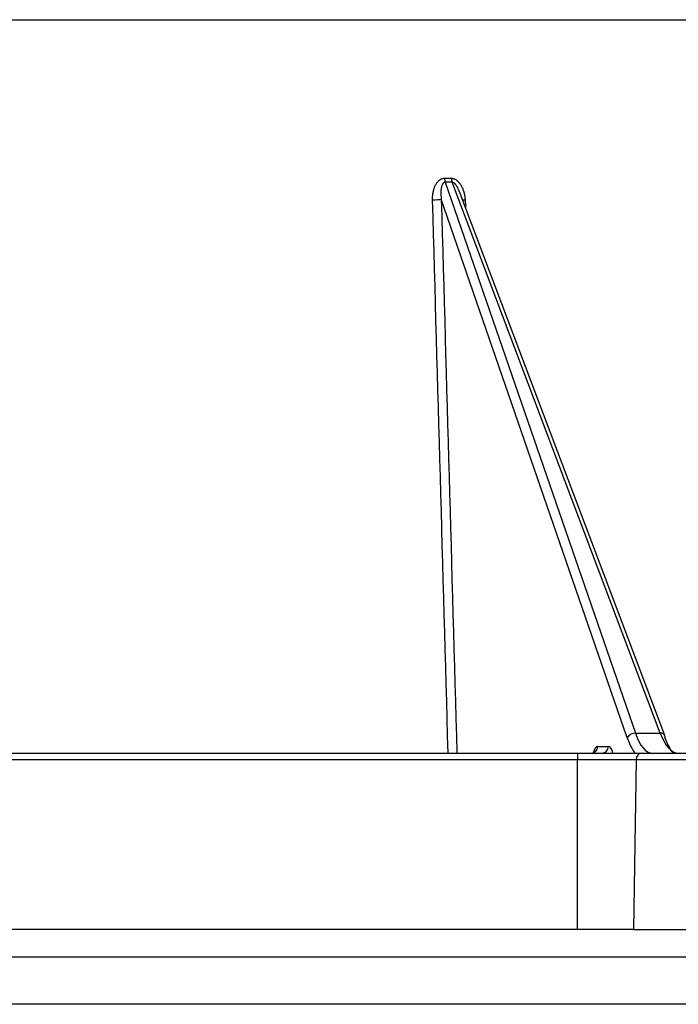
# Model space of a CAD drawing. Header units: millimetres. Extents: x 648 to 8064, y -571 to 3420.
# Tile 6 of 83: x 1027 to 1076, y -266 to -193. Entities that reach past the tile are written whole.
import ezdxf

# ---------------------------------------------------------------- set-up
doc = ezdxf.new("R2010")
doc.units = ezdxf.units.MM
doc.header["$MEASUREMENT"] = 0

# ---------------------------------------------------------------- blocks, each defined once
blk = doc.blocks.new('Links')
for p, q in [((555.813, -1494.024), (677.218, -1494.024)), ((593.507, -1505.699), (594.013, -1505.699)), ((594.066, -1505.992), (593.558, -1505.992)), ((593.558, -1505.992), (607.559, -1546.559)), ((609.387, -1546.559), (594.066, -1505.992)), ((606.965, -1546.904), (593.273, -1507.233)), ((609.727, -1546.736), (594.581, -1506.634)), ((607.559, -1546.559), (609.387, -1546.559)), ((604.792, -1547.533), (605.573, -1547.533)), ((488.146, -1548.024), (603.291, -1548.024)), ((603.291, -1548.515), (488.146, -1548.515)), ((603.291, -1548.024), (608.028, -1548.024)), ((603.291, -1548.024), (603.291, -1548.515)), ((607.614, -1548.515), (603.291, -1548.515)), ((603.291, -1561.024), (603.291, -1548.515)), ((607.614, -1548.515), (607.433, -1561.024)), ((623.822, -1548.515), (607.614, -1548.515)), ((608.028, -1548.024), (623.408, -1548.024)), ((603.291, -1561.024), (488.146, -1561.024)), ((607.433, -1561.024), (603.291, -1561.024)), ((607.433, -1561.024), (624.003, -1561.024)), ((545.719, -1563.024), (697.773, -1563.024)), ((698.752, -1566.524), (545.719, -1566.524))]:
    blk.add_line(p, q)
for centre, radius, start, end in [((594.549, -1505.669), 1.042, 181.65552, 198.02515), ((595.039, -1505.667), 1.026, 181.80167, 198.4622)]:
    blk.add_arc(centre, radius, start, end)
for centre, major_axis, ratio, start_param, end_param in [((592.807, -1507.224), (0.5, 0.014), 0.119728, 4.351562, 5.910666), ((595.209, -1507.224), (0.499, 0.03), 0.107207, 3.832027, 4.32874), ((607.431, -1546.913), (-0.473, -0.163), 0.663724, 4.220543, 5.778999), ((608.433, -1543.015), (0.103, 5.5), 0.36129, -3.920228, -3.560705), ((608.9, -1543.024), (0.103, 5), 0.361266, 2.363633, 3.149031), ((609.259, -1546.913), (-0.468, -0.177), 0.654804, 3.141593, 4.201562), ((610.602, -1543.024), (0.103, -5), 0.361266, 5.490348, 6.275747), ((609.259, -1546.913), (-0.468, -0.177), 0.654804, 2.643107, 3.141593), ((611.068, -1543.015), (0.103, -5.5), 0.36129, -0.792161, -0.432638), ((604.326, -1547.524), (0, 0.5), 0.932411, 3.141593, 4.694936), ((604.773, -1548.533), (0.022, 1), 0.387437, 0.008534, 1.047743), ((605.107, -1547.524), (0, 0.5), 0.932411, 3.141593, 4.694936), ((605.555, -1548.533), (-0.022, -1), 0.387437, 2.113035, 3.150127), ((608.028, -1548.524), (0, 0.5), 0.828493, 0, 1.553343)]:
    blk.add_ellipse(centre, major_axis=major_axis, ratio=ratio, start_param=start_param, end_param=end_param)
for points, knots in [([(592.632, -1507.285), (592.631, -1507.242), (592.63, -1507.157), (592.636, -1507.029), (592.647, -1506.904), (592.664, -1506.779), (592.688, -1506.656), (592.708, -1506.574), (592.725, -1506.514), (592.731, -1506.494), (592.741, -1506.463), (592.744, -1506.453), (592.75, -1506.433), (592.767, -1506.384), (592.786, -1506.335), (592.819, -1506.259), (592.837, -1506.221), (592.876, -1506.148), (592.897, -1506.112), (592.925, -1506.069), (592.931, -1506.06), (592.942, -1506.043), (592.96, -1506.018), (592.979, -1505.994), (593.018, -1505.946), (593.045, -1505.916), (593.089, -1505.875), (593.104, -1505.861), (593.124, -1505.845), (593.128, -1505.842), (593.136, -1505.835), (593.14, -1505.832), (593.152, -1505.823), (593.16, -1505.817), (593.202, -1505.788), (593.236, -1505.768), (593.291, -1505.743), (593.31, -1505.736), (593.334, -1505.727), (593.338, -1505.726), (593.348, -1505.723), (593.363, -1505.719), (593.377, -1505.715), (593.426, -1505.704), (593.466, -1505.699), (593.507, -1505.699)], [0, 0, 0, 0, 0.0625, 0.125, 0.1875, 0.25, 0.3125, 0.375, 0.375, 0.40625, 0.40625, 0.421875, 0.421875, 0.4375, 0.5, 0.5, 0.5625, 0.5625, 0.625, 0.625, 0.640625, 0.640625, 0.65625, 0.6875, 0.6875, 0.75, 0.75, 0.78125, 0.78125, 0.789062, 0.789062, 0.796875, 0.796875, 0.8125, 0.8125, 0.875, 0.875, 0.90625, 0.90625, 0.914062, 0.914062, 0.921875, 0.9375, 0.9375, 1, 1, 1, 1]), ([(594.013, -1505.699), (594.054, -1505.699), (594.094, -1505.704), (594.153, -1505.717), (594.173, -1505.722), (594.202, -1505.732), (594.217, -1505.737), (594.236, -1505.745), (594.246, -1505.749), (594.27, -1505.759), (594.307, -1505.778), (594.36, -1505.81), (594.403, -1505.84), (594.428, -1505.86), (594.44, -1505.87), (594.444, -1505.874), (594.453, -1505.881), (594.489, -1505.912), (594.522, -1505.946), (594.579, -1506.009), (594.606, -1506.042), (594.644, -1506.093), (594.656, -1506.111), (594.68, -1506.146), (594.692, -1506.165), (594.726, -1506.22), (594.747, -1506.257), (594.787, -1506.333), (594.805, -1506.372), (594.839, -1506.45), (594.871, -1506.529), (594.899, -1506.611), (594.915, -1506.662), (594.918, -1506.673), (594.924, -1506.693), (594.927, -1506.704), (594.936, -1506.735), (594.952, -1506.798), (594.976, -1506.902), (594.999, -1507.029), (595.015, -1507.156), (595.022, -1507.242), (595.025, -1507.285)], [0, 0, 0, 0, 0.0625, 0.0625, 0.09375, 0.09375, 0.109375, 0.117188, 0.125, 0.125, 0.15625, 0.1875, 0.21875, 0.234375, 0.234375, 0.242188, 0.242188, 0.25, 0.3125, 0.3125, 0.375, 0.375, 0.40625, 0.40625, 0.4375, 0.4375, 0.5, 0.5, 0.5625, 0.5625, 0.625, 0.6875, 0.6875, 0.703125, 0.703125, 0.71875, 0.71875, 0.75, 0.8125, 0.875, 0.9375, 1, 1, 1, 1]), ([(593.558, -1505.992), (593.542, -1505.992), (593.528, -1505.994), (593.51, -1505.999), (593.507, -1506), (593.5, -1506.002), (593.497, -1506.004), (593.487, -1506.008), (593.48, -1506.011), (593.462, -1506.021), (593.451, -1506.029), (593.435, -1506.042), (593.43, -1506.047), (593.42, -1506.057), (593.415, -1506.062), (593.401, -1506.078), (593.393, -1506.088), (593.377, -1506.111), (593.37, -1506.123), (593.36, -1506.141), (593.356, -1506.147), (593.35, -1506.159), (593.341, -1506.178), (593.332, -1506.197), (593.317, -1506.236), (593.308, -1506.262), (593.292, -1506.316), (593.286, -1506.343), (593.274, -1506.398), (593.269, -1506.425), (593.262, -1506.468), (593.26, -1506.482), (593.256, -1506.51), (593.251, -1506.553), (593.245, -1506.624), (593.242, -1506.681), (593.24, -1506.767), (593.24, -1506.825), (593.244, -1506.941), (593.247, -1506.999), (593.258, -1507.115), (593.265, -1507.174), (593.273, -1507.233)], [0, 0, 0, 0, 0.03125, 0.03125, 0.039062, 0.039062, 0.046875, 0.046875, 0.0625, 0.0625, 0.09375, 0.09375, 0.109375, 0.109375, 0.125, 0.125, 0.15625, 0.15625, 0.1875, 0.1875, 0.203125, 0.203125, 0.21875, 0.25, 0.25, 0.3125, 0.3125, 0.375, 0.375, 0.4375, 0.4375, 0.46875, 0.46875, 0.5, 0.5625, 0.625, 0.625, 0.75, 0.75, 0.875, 0.875, 1, 1, 1, 1]), ([(594.581, -1506.633), (594.58, -1506.631), (594.569, -1506.6), (594.556, -1506.569), (594.532, -1506.513), (594.52, -1506.485), (594.494, -1506.429), (594.48, -1506.401), (594.458, -1506.359), (594.45, -1506.346), (594.438, -1506.325), (594.435, -1506.318), (594.427, -1506.304), (594.406, -1506.27), (594.384, -1506.237), (594.361, -1506.204), (594.356, -1506.198), (594.347, -1506.185), (594.342, -1506.179), (594.327, -1506.16), (594.317, -1506.147), (594.296, -1506.123), (594.285, -1506.112), (594.262, -1506.089), (594.25, -1506.078), (594.232, -1506.063), (594.222, -1506.055), (594.213, -1506.048), (594.206, -1506.043), (594.202, -1506.041), (594.185, -1506.029), (594.171, -1506.021), (594.15, -1506.011), (594.142, -1506.008), (594.131, -1506.004), (594.127, -1506.002), (594.119, -1506), (594.1, -1505.995), (594.081, -1505.992), (594.066, -1505.992)], [0, 0, 0, 0, 0.009696, 0.119729, 0.119729, 0.229763, 0.229763, 0.339797, 0.339797, 0.394814, 0.394814, 0.422322, 0.422322, 0.449831, 0.559865, 0.559865, 0.587373, 0.587373, 0.614882, 0.614882, 0.669899, 0.669899, 0.724915, 0.724915, 0.779932, 0.779932, 0.807441, 0.821195, 0.821195, 0.834949, 0.834949, 0.889966, 0.889966, 0.917475, 0.917475, 0.931229, 0.931229, 0.944983, 1, 1, 1, 1])]:
    blk.add_open_spline(points, degree=3, knots=knots)
for points in [[(593.273, -1507.233), (593.654, -1520.83), (594.035, -1534.427), (594.416, -1548.024)], [(593.776, -1548.024), (593.395, -1534.444), (593.014, -1520.864), (592.632, -1507.285)], [(595.025, -1507.285), (595.037, -1507.493), (595.05, -1507.7), (595.063, -1507.908)]]:
    blk.add_open_spline(points, degree=3)

msp = doc.modelspace()

# ---------------------------------------------------------------- block references
msp.add_blockref('Links', (465.121, 1300.823))

doc.saveas('drawing.dxf')
